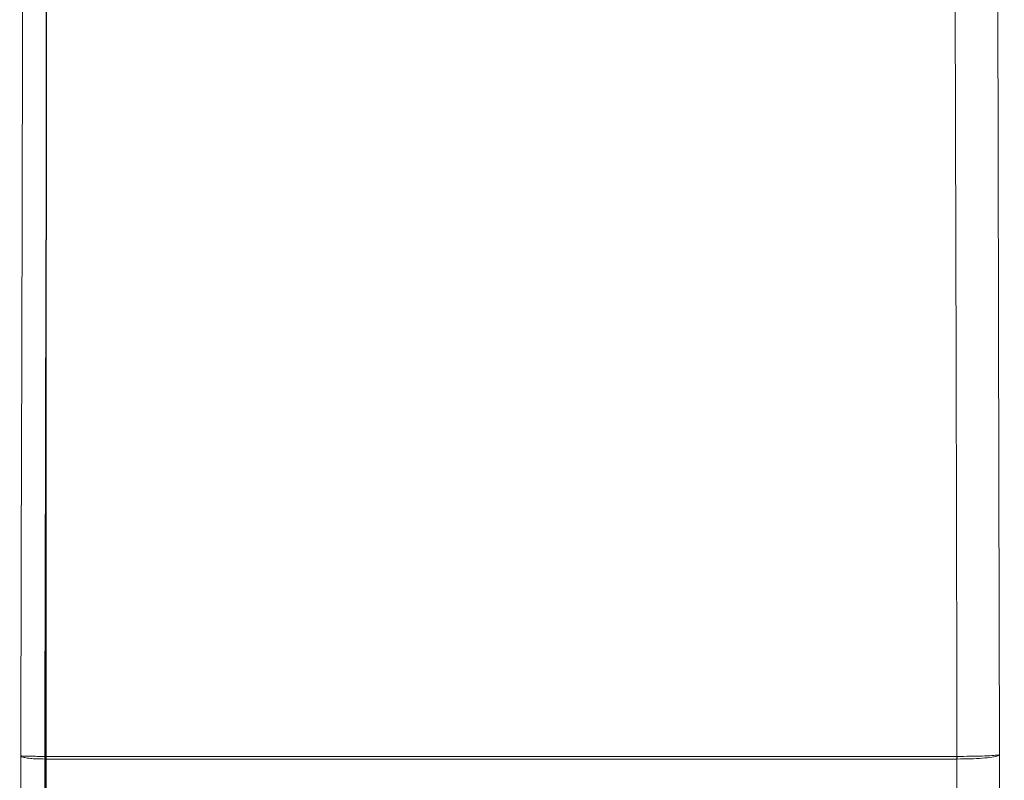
# Paper-space layout 'Blatt3' of a CAD drawing. Header units: millimetres. Extents: x 5 to 418, y 2 to 292.
# Tile 33 of 56: x 99 to 128, y 185 to 208. Entities that reach past the tile are written whole.
import ezdxf

# ---------------------------------------------------------------- set-up
doc = ezdxf.new("R2010")
doc.units = ezdxf.units.MM
doc.layers.add('SLD-0', color=7, linetype='Continuous')
doc.styles.add('SLDTEXTSTYLE0', font='TXT', dxfattribs={"width": 0.605})
doc.dimstyles.new('SLDDIMSTYLE0', dxfattribs={"dimtxt": 3.5, "dimasz": 3.302, "dimexe": 0, "dimexo": 0.0625, "dimgap": 0.875, "dimtad": 1, "dimlfac": 3, "dimrnd": 1e-09, "dimzin": 12, "dimdsep": 46, "dimtxsty": 'SLDTEXTSTYLE0', "dimsah": 1, "dimcen": 0.09, "dimadec": 0, "dimazin": 3, "dimtfac": 1, "dimtofl": 0, "dimtmove": 0, "dimatfit": 3, "dimfxl": 1, "dimfrac": 2, "dimtolj": 1, "dimtzin": 12, "dimarcsym": 0})

# ---------------------------------------------------------------- blocks, each defined once
blk = doc.blocks.new('_D_11')
at = {"layer": 'SLD-0', "color": 7}
for p, q in [((115.411, 243.206), (149.244, 243.206)), ((148.244, 243.206), (148.244, 84.039)), ((121.077, 84.039), (149.244, 84.039))]:
    blk.add_line(p, q, dxfattribs=at)
for centre, start, end in [((145.558, 164.266), 63.4349, 116.5651), ((145.558, 162.978), 243.4349, 296.5651)]:
    blk.add_arc(centre, 6.006, start, end, dxfattribs=at)
for points in [[(148.244, 243.206), (147.736, 239.904), (148.752, 239.904)], [(148.244, 84.039), (148.752, 87.341), (147.736, 87.341)]]:
    blk.add_solid(points, dxfattribs=at)
at = {"layer": 'SLD-0', "color": 7, "insert": (143.732, 157.607), "char_height": 3.5, "attachment_point": 1, "rotation": 90, "style": 'SLDTEXTSTYLE0'}
blk.add_mtext('477,5', dxfattribs=at)

psp = doc.layouts.new('Blatt3')

# ---------------------------------------------------------------- linework, layer by layer
at = {"color": 7, "linetype": 'Continuous', "lineweight": 25}
for p, q in [((100.0607, 185.8779), (100.0607, 201.107)), ((100.0607, 185.8779), (100.0607, 185.8779)), ((100.0607, 185.8), (100.0607, 185.8779)), ((100.0607, 185.8), (100.0607, 185.7999)), ((100.0607, 136.9821), (100.0607, 185.7999))]:
    psp.add_line(p, q, dxfattribs=at)
at = {"color": 7, "linetype": 'Continuous', "lineweight": 18}
for p, q in [((100.0232, 185.8779), (100.0238, 185.8779)), ((126.9282, 185.8779), (126.9292, 185.8779)), ((100.0234, 185.7999), (100.0231, 185.7999)), ((126.9293, 185.8), (126.9287, 185.8))]:
    psp.add_line(p, q, dxfattribs=at)
at = {"color": 7, "linetype": 'Continuous', "lineweight": 18, "flags": 128}
for points in [[(99.315, 185.8931), (99.3295, 191.7819), (99.3442, 197.7697), (99.3662, 206.7515), (99.3731, 209.5482)], [(128.1302, 208.2363), (128.165, 194.0632), (128.185, 185.9335)], [(126.9292, 185.8779), (126.9237, 188.1497), (126.9011, 197.392), (126.8751, 208.0741)]]:
    psp.add_lwpolyline(points, dxfattribs=at)
at = {"color": 7, "linetype": 'Continuous', "lineweight": 18}
for centre, radius, start, end in [((110.6047, 185.824), 10.5816, 179.70763, 180.13003), ((110.4608, 185.7859), 10.4374, 179.49449, 179.92274), ((118.4924, 185.7863), 8.4363, 0.09319, 0.62251), ((118.1537, 185.8266), 8.7757, 359.82592, 0.33475)]:
    psp.add_arc(centre, radius, start, end, dxfattribs=at)
at = {"color": 7, "linetype": 'Continuous', "lineweight": 25}
psp.add_open_spline([(100.0675, 209.4553), (100.067, 209.0321), (100.0644, 206.8483), (100.0614, 204.0656), (100.0608, 201.7061), (100.0607, 201.107)], degree=3, knots=[0, 0, 0, 0, 0.15211068, 0.78472461, 1, 1, 1, 1], dxfattribs=at)
at = {"color": 7, "linetype": 'Continuous', "lineweight": 18}
for points, knots in [([(100.0607, 201.107), (100.0607, 201.107), (100.0607, 200.6758), (100.0521, 198.4491), (100.043, 193.4008), (100.0308, 188.7579), (100.0232, 185.8779)], [0, 0, 0, 0, 0.0000013, 0.086699, 0.4334897, 1, 1, 1, 1]), ([(99.2848, 144.3316), (99.2886, 148.0701), (99.2961, 155.5475), (99.3071, 169.4004), (99.312, 179.5187), (99.315, 185.8931)], [0, 0, 0, 0, 0.27005696, 0.5401438, 1, 1, 1, 1]), ([(99.315, 185.8931), (99.315, 185.893), (99.3163, 185.8917), (99.3374, 185.8886), (99.4296, 185.8843), (99.5915, 185.8806), (99.7976, 185.8782), (99.948, 185.878), (100.0232, 185.8779)], [0, 0, 0, 0, 0.00574513, 0.16678237, 0.37587682, 0.58430074, 0.79224725, 1, 1, 1, 1]), ([(100.0231, 185.7999), (99.9479, 185.8005), (99.7975, 185.8016), (99.5914, 185.8164), (99.4295, 185.839), (99.3374, 185.8657), (99.3163, 185.8845), (99.315, 185.8928), (99.315, 185.8931)], [0, 0, 0, 0, 0.2077531, 0.4156993, 0.6241264, 0.8332169, 0.9942514, 1, 1, 1, 1]), ([(100.0238, 185.8779), (100.0361, 185.8779), (100.0484, 185.8779), (100.0607, 185.8779), (100.0607, 185.8779)], [0, 0, 0, 0, 0.99946263, 1, 1, 1, 1]), ([(100.0607, 185.8779), (100.0607, 185.8779), (101.8606, 185.8779), (106.0297, 185.878), (112.6101, 185.878), (119.7766, 185.878), (124.5443, 185.8779), (126.9282, 185.8779)], [0, 0, 0, 0, 0.0000007, 0.2007681, 0.4671781, 0.7335861, 1, 1, 1, 1]), ([(126.9292, 185.8779), (127.0608, 185.8782), (127.3241, 185.8786), (127.6873, 185.8872), (127.9745, 185.9005), (128.1433, 185.9166), (128.1827, 185.9281), (128.1849, 185.9333), (128.185, 185.9335)], [0, 0, 0, 0, 0.2062134, 0.4125146, 0.6191156, 0.8262078, 0.9951468, 1, 1, 1, 1]), ([(128.185, 185.9335), (128.1849, 185.9331), (128.1828, 185.9206), (128.1433, 185.893), (127.9746, 185.8543), (127.6874, 185.8223), (127.3242, 185.8017), (127.0609, 185.8006), (126.9293, 185.8)], [0, 0, 0, 0, 0.0048532, 0.173793, 0.3808838, 0.587486, 0.7937858, 1, 1, 1, 1]), ([(128.185, 185.9335), (128.1866, 182.2443), (128.1886, 177.5299), (128.1943, 168.0483), (128.202, 157.4889), (128.2132, 145.9126), (128.2211, 139.1055), (128.2234, 137.0596)], [0, 0, 0, 0, 0.2262695, 0.2891517, 0.581705, 0.8742772, 1, 1, 1, 1]), ([(100.0234, 185.7999), (100.0204, 179.4477), (100.0155, 169.3496), (100.0045, 155.5143), (99.9969, 148.0322), (99.9931, 144.2909)], [0, 0, 0, 0, 0.4588365, 0.7294033, 1, 1, 1, 1]), ([(100.0607, 185.7999), (100.0607, 185.7999), (100.0482, 185.7999), (100.0358, 185.7999), (100.0234, 185.7999)], [0, 0, 0, 0, 0.0005317, 1, 1, 1, 1]), ([(126.9287, 185.8), (124.5447, 185.7999), (119.7769, 185.7999), (112.61, 185.7999), (106.0296, 185.7999), (101.8605, 185.8), (100.0607, 185.8), (100.0607, 185.8)], [0, 0, 0, 0, 0.2664191, 0.5328324, 0.7992478, 0.9999993, 1, 1, 1, 1]), ([(126.967, 136.9805), (126.9646, 139.0287), (126.9567, 145.8432), (126.9457, 157.4321), (126.9351, 171.658), (126.9308, 181.1165), (126.9287, 185.8)], [0, 0, 0, 0, 0.1260003, 0.4192179, 0.7124168, 1, 1, 1, 1])]:
    psp.add_open_spline(points, degree=3, knots=knots, dxfattribs=at)

# ---------------------------------------------------------------- dimensions: what is measured, and where the dimension line sits
at = {"layer": 'SLD-0', "color": 7}
dim = psp.add_linear_dim(base=(148.2441, 84.039), p1=(115.4107, 243.2056), p2=(121.0774, 84.039), angle=90, text='(<>)', dimstyle='SLDDIMSTYLE0', dxfattribs=at)
dim.commit()
dim.dimension.update_dxf_attribs({"geometry": '_D_11', "text_midpoint": (148.2441, 163.6223), "dimtype": 160})

doc.saveas('drawing.dxf')
